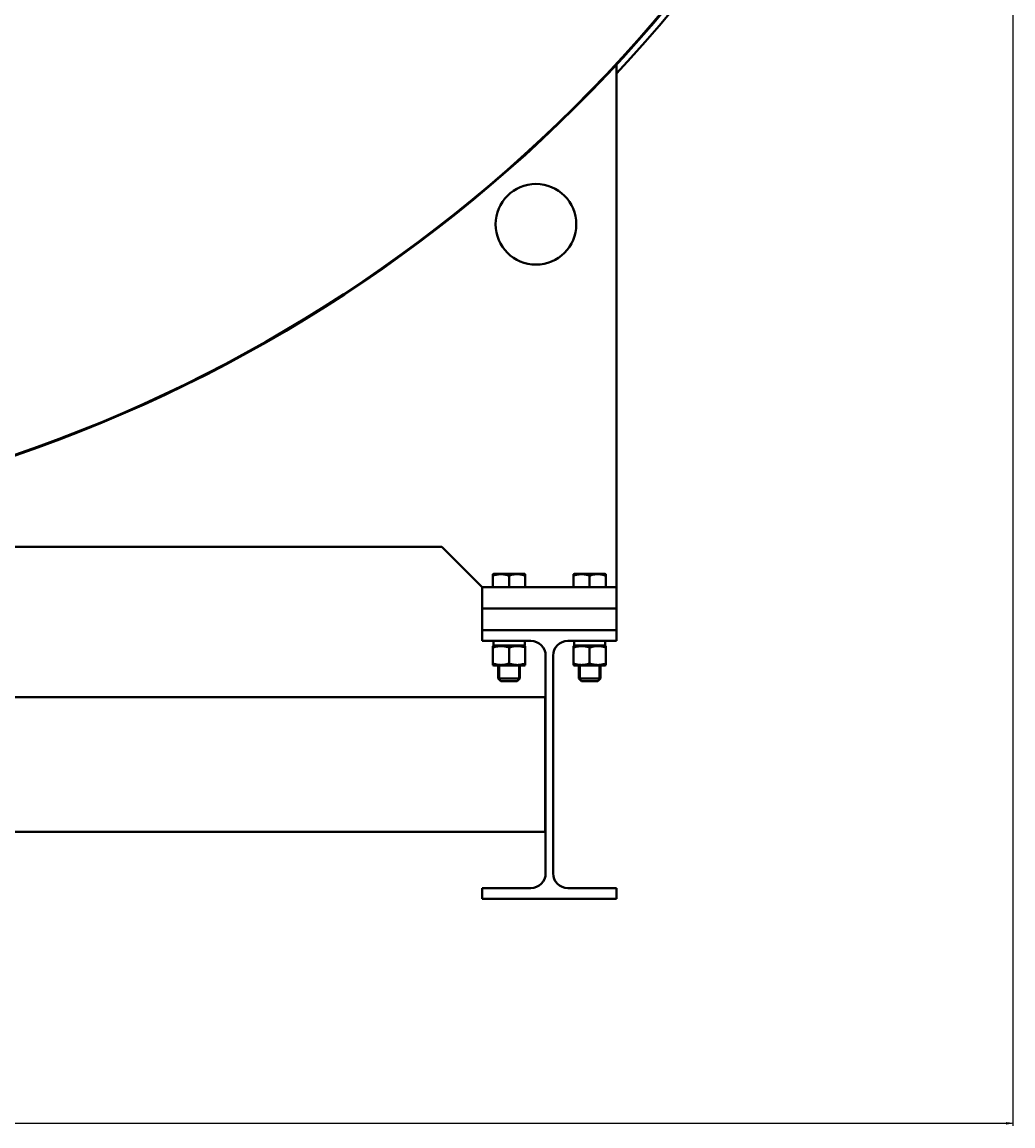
# Model space of a CAD drawing. Header units: millimetres. Extents: x -4428 to 3866, y -3426 to 3855.
# Tile 126 of 191: x 2840 to 3577, y -3426 to -2604. Entities that reach past the tile are written whole.
import ezdxf

# ---------------------------------------------------------------- set-up
doc = ezdxf.new("R2010")
doc.units = ezdxf.units.MM
doc.linetypes.add('K5LT_BASIC', pattern=[0])
doc.linetypes.add('K5LT_THIN', pattern=[0])
doc.layers.add('Системный слой', color=7, linetype='Continuous')
doc.styles.add('KDIMTEXTSTYLE', font='GOST_AU.SHX', dxfattribs={"width": 0.96, "oblique": 15, "height": 5})
doc.dimstyles.new('KDIMSTYLE (1.00)', dxfattribs={"dimtxt": 5, "dimasz": 1, "dimexe": 2, "dimexo": 0, "dimgap": 1, "dimtad": 1, "dimtxsty": 'KDIMTEXTSTYLE', "dimsah": 1, "dimcen": 0, "dimdle": 1, "dimadec": 0, "dimazin": 0, "dimtfac": 0.667, "dimtmove": 0, "dimatfit": 3, "dimfxl": 1, "dimtvp": 1, "dimtolj": 1, "dimtzin": 0, "dimarcsym": 0})

# ---------------------------------------------------------------- blocks, each defined once
blk = doc.blocks.new('KDIMARROW_01')
at = {"layer": 'Системный слой'}
blk.add_hatch(color=0, dxfattribs=at).paths.add_polyline_path([(0, 0), (-5, 0.66), (-4.5, 0), (-5, -0.66)])
at = {"layer": 'Системный слой', "color": 0, "linetype": 'K5LT_THIN', "lineweight": 20}
for p, q in [((-4.5, 0), (-5, 0.66)), ((-5, 0.66), (0, 0)), ((0, 0), (-5, -0.66)), ((-5, -0.66), (-4.5, 0)), ((0, 0), (-1, 0))]:
    blk.add_line(p, q, dxfattribs=at)
blk = doc.blocks.new('U16')
at = {"layer": 'Системный слой', "color": 150, "linetype": 'K5LT_BASIC', "lineweight": 40, "true_color": 0x0080ff}
for p, q in [((3281.93, -3024.95), (3281.93, -2636.03)), ((2541.96, -2994.95), (3151.93, -2994.95)), ((3181.93, -3024.95), (3151.93, -2994.95)), ((3189.93, -3015.3), (3190.53, -3014.95)), ((3189.93, -3016.37), (3189.93, -3015.3)), ((3189.93, -3024.95), (3189.93, -3016.37)), ((3211.8, -3014.95), (3190.53, -3014.95)), ((3201.93, -3024.95), (3201.93, -3016.37)), ((3213.33, -3014.95), (3211.8, -3014.95)), ((3213.93, -3015.3), (3213.33, -3014.95)), ((3213.93, -3015.3), (3213.93, -3016.37)), ((3213.93, -3024.95), (3213.93, -3016.37)), ((3249.93, -3015.3), (3250.53, -3014.95)), ((3249.93, -3016.37), (3249.93, -3015.3)), ((3249.93, -3024.95), (3249.93, -3016.37)), ((3271.8, -3014.95), (3250.53, -3014.95)), ((3261.93, -3024.95), (3261.93, -3016.37)), ((3273.33, -3014.95), (3271.8, -3014.95)), ((3273.93, -3015.3), (3273.33, -3014.95)), ((3273.93, -3015.3), (3273.93, -3016.37)), ((3273.93, -3024.95), (3273.93, -3016.37)), ((3181.93, -3024.95), (3181.93, -3040.95)), ((3281.93, -3024.95), (3181.93, -3024.95)), ((3281.93, -3024.95), (3281.93, -3040.95)), ((3281.93, -3040.95), (3181.93, -3040.95)), ((3181.93, -3040.95), (3281.93, -3040.95)), ((3181.93, -3056.95), (3181.93, -3040.95)), ((3281.93, -3056.95), (3281.93, -3040.95)), ((3181.93, -3056.95), (3181.93, -3064.95)), ((3281.93, -3056.95), (3181.93, -3056.95)), ((3281.93, -3064.95), (3281.93, -3056.95)), ((3181.93, -3064.95), (3218.18, -3064.95)), ((3190.53, -3068.45), (3189.93, -3068.8)), ((3189.93, -3069.87), (3189.93, -3068.8)), ((3189.93, -3069.87), (3189.93, -3081.84)), ((3190.32, -3068.45), (3190.39, -3068.45)), ((3213.58, -3068.45), (3190.39, -3068.45)), ((3201.93, -3069.87), (3201.93, -3081.84)), ((3213.33, -3068.45), (3213.93, -3068.8)), ((3213.58, -3064.95), (3213.58, -3068.45)), ((3213.93, -3068.8), (3213.93, -3069.87)), ((3213.93, -3069.87), (3213.93, -3081.84)), ((3245.68, -3064.95), (3281.93, -3064.95)), ((3250.53, -3068.45), (3249.93, -3068.8)), ((3249.93, -3069.87), (3249.93, -3068.8)), ((3249.93, -3069.87), (3249.93, -3081.84)), ((3250.32, -3068.45), (3250.39, -3068.45)), ((3273.58, -3068.45), (3250.39, -3068.45)), ((3261.93, -3069.87), (3261.93, -3081.84)), ((3273.33, -3068.45), (3273.93, -3068.8)), ((3273.58, -3064.95), (3273.58, -3068.45)), ((3273.93, -3068.8), (3273.93, -3069.87)), ((3273.93, -3069.87), (3273.93, -3081.84)), ((3229.18, -3075.95), (3229.18, -3237.95)), ((3234.68, -3237.95), (3234.68, -3075.95)), ((3189.93, -3082.91), (3189.93, -3081.84)), ((3189.93, -3082.91), (3190.53, -3083.25)), ((3190.53, -3083.25), (3213.33, -3083.25)), ((3193.93, -3083.25), (3193.93, -3092.95)), ((3209.93, -3083.25), (3209.93, -3092.95)), ((3213.93, -3082.91), (3213.33, -3083.25)), ((3213.93, -3081.84), (3213.93, -3082.91)), ((3249.93, -3082.91), (3249.93, -3081.84)), ((3249.93, -3082.91), (3250.53, -3083.25)), ((3250.53, -3083.25), (3273.33, -3083.25)), ((3253.93, -3083.25), (3253.93, -3092.95)), ((3269.93, -3083.25), (3269.93, -3092.95)), ((3273.93, -3082.91), (3273.33, -3083.25)), ((3273.93, -3081.84), (3273.93, -3082.91)), ((3209.93, -3092.95), (3193.93, -3092.95)), ((3193.93, -3092.95), (3195.93, -3094.95)), ((3207.93, -3094.95), (3195.93, -3094.95)), ((3209.93, -3092.95), (3207.93, -3094.95)), ((3269.93, -3092.95), (3253.93, -3092.95)), ((3253.93, -3092.95), (3255.93, -3094.95)), ((3267.93, -3094.95), (3255.93, -3094.95)), ((3269.93, -3092.95), (3267.93, -3094.95)), ((3228.93, -3106.95), (1734.93, -3106.95)), ((3228.93, -3206.95), (3228.93, -3106.95)), ((3228.93, -3206.95), (1734.93, -3206.95)), ((3218.18, -3248.95), (3181.93, -3248.95)), ((3181.93, -3248.95), (3181.93, -3256.95)), ((3281.93, -3248.95), (3245.68, -3248.95)), ((3281.93, -3256.95), (3281.93, -3248.95)), ((3181.93, -3256.95), (3281.93, -3256.95))]:
    blk.add_line(p, q, dxfattribs=at)
at = {"layer": 'Системный слой', "color": 7, "linetype": 'K5LT_THIN', "lineweight": 20}
for p, q in [((3195.01, -3083.25), (3195.01, -3092.95)), ((3208.85, -3083.25), (3208.85, -3092.95)), ((3255.01, -3083.25), (3255.01, -3092.95)), ((3268.85, -3083.25), (3268.85, -3092.95)), ((3195.01, -3092.95), (3195.01, -3094.04)), ((3208.85, -3092.95), (3208.85, -3094.04)), ((3255.01, -3092.95), (3255.01, -3094.04)), ((3268.85, -3092.95), (3268.85, -3094.04))]:
    blk.add_line(p, q, dxfattribs=at)
at = {"layer": 'Системный слой', "color": 150, "linetype": 'K5LT_BASIC', "lineweight": 40, "true_color": 0x0080ff}
blk.add_circle((3221.93, -2754.95), 30, dxfattribs=at)
for centre, radius, start, end in [((2481.93, -1894.95), 1095, 316.93618, 61.40999), ((2481.93, -1894.95), 1090.5, 273.44677, 331.22113), ((2481.93, -1894.95), 1090, 273.45833, 331.17669), ((3218.18, -3075.95), 11, 0, 90), ((3245.68, -3075.95), 11, 90, 180), ((3218.18, -3237.95), 11, 270, 0), ((3245.68, -3237.95), 11, 180, 270)]:
    blk.add_arc(centre, radius, start, end, dxfattribs=at)
for centre, start_param, end_param in [((3201.93, -3063.12), 4.774239, 4.884335), ((3201.93, -3070.29), 4.634911, 4.659727), ((3261.93, -3063.12), 4.774239, 4.884335), ((3261.93, -3070.29), 4.634911, 4.659727)]:
    blk.add_ellipse(centre, major_axis=(-0.4, -32.01), ratio=0.363755, start_param=start_param, end_param=end_param, dxfattribs=at)
for points, knots in [([(3201.93, -3016.37), (3201.52, -3016.24), (3200.92, -3016.05), (3199.9, -3015.78), (3199.15, -3015.62), (3198.32, -3015.48), (3197.64, -3015.39), (3196.87, -3015.32), (3196.11, -3015.3), (3195.41, -3015.3), (3194.64, -3015.35), (3193.8, -3015.44), (3192.76, -3015.6), (3191.47, -3015.89), (3190.5, -3016.18), (3189.93, -3016.37)], [0, 0, 0, 0, 1.679816, 2.464254, 4.100621, 4.689754, 5.785161, 6.773962, 7.746893, 8.757247, 9.530451, 10.808294, 12.055167, 13.667644, 16, 16, 16, 16]), ([(3213.93, -3016.37), (3213.52, -3016.24), (3212.92, -3016.05), (3212.04, -3015.82), (3211.44, -3015.68), (3210.73, -3015.54), (3210.16, -3015.45), (3209.49, -3015.37), (3208.87, -3015.32), (3208.14, -3015.3), (3207.44, -3015.3), (3206.77, -3015.34), (3206.12, -3015.4), (3205.38, -3015.5), (3204.36, -3015.68), (3203.17, -3015.98), (3202.31, -3016.25), (3201.93, -3016.37)], [0, 0, 0, 0, 1.889793, 2.772286, 3.97396, 4.613199, 5.962253, 6.508307, 7.620707, 8.715255, 9.746093, 10.721757, 11.68135, 12.629021, 14.021816, 16.259909, 18, 18, 18, 18]), ([(3261.93, -3016.37), (3261.52, -3016.24), (3260.92, -3016.05), (3259.9, -3015.78), (3259.15, -3015.62), (3258.32, -3015.48), (3257.64, -3015.39), (3256.87, -3015.32), (3256.11, -3015.3), (3255.41, -3015.3), (3254.64, -3015.35), (3253.8, -3015.44), (3252.76, -3015.6), (3251.47, -3015.89), (3250.5, -3016.18), (3249.93, -3016.37)], [0, 0, 0, 0, 1.679816, 2.464254, 4.100621, 4.689754, 5.785161, 6.773962, 7.746893, 8.757247, 9.530451, 10.808294, 12.055167, 13.667644, 16, 16, 16, 16]), ([(3273.93, -3016.37), (3273.52, -3016.24), (3272.92, -3016.05), (3272.04, -3015.82), (3271.44, -3015.68), (3270.73, -3015.54), (3270.16, -3015.45), (3269.49, -3015.37), (3268.87, -3015.32), (3268.14, -3015.3), (3267.44, -3015.3), (3266.77, -3015.34), (3266.12, -3015.4), (3265.38, -3015.5), (3264.36, -3015.68), (3263.17, -3015.98), (3262.31, -3016.25), (3261.93, -3016.37)], [0, 0, 0, 0, 1.889793, 2.772286, 3.97396, 4.613199, 5.962253, 6.508307, 7.620707, 8.715255, 9.746093, 10.721757, 11.68135, 12.629021, 14.021816, 16.259909, 18, 18, 18, 18]), ([(3201.93, -3069.87), (3201.52, -3069.74), (3200.92, -3069.55), (3199.9, -3069.28), (3199.15, -3069.12), (3198.32, -3068.98), (3197.64, -3068.89), (3196.87, -3068.82), (3196.11, -3068.8), (3195.41, -3068.8), (3194.64, -3068.85), (3193.8, -3068.94), (3192.76, -3069.1), (3191.47, -3069.39), (3190.5, -3069.68), (3189.93, -3069.87)], [0, 0, 0, 0, 1.679816, 2.464254, 4.100621, 4.689754, 5.785161, 6.773962, 7.746893, 8.757247, 9.530451, 10.808294, 12.055167, 13.667644, 16, 16, 16, 16]), ([(3213.93, -3069.87), (3213.52, -3069.74), (3212.92, -3069.55), (3212.04, -3069.32), (3211.44, -3069.18), (3210.73, -3069.04), (3210.16, -3068.95), (3209.49, -3068.87), (3208.87, -3068.82), (3208.14, -3068.8), (3207.44, -3068.8), (3206.77, -3068.84), (3206.12, -3068.9), (3205.38, -3069), (3204.36, -3069.18), (3203.17, -3069.48), (3202.31, -3069.75), (3201.93, -3069.87)], [0, 0, 0, 0, 1.889793, 2.772286, 3.97396, 4.613199, 5.962253, 6.508307, 7.620707, 8.715255, 9.746093, 10.721757, 11.68135, 12.629021, 14.021816, 16.259909, 18, 18, 18, 18]), ([(3261.93, -3069.87), (3261.52, -3069.74), (3260.92, -3069.55), (3259.9, -3069.28), (3259.15, -3069.12), (3258.32, -3068.98), (3257.64, -3068.89), (3256.87, -3068.82), (3256.11, -3068.8), (3255.41, -3068.8), (3254.64, -3068.85), (3253.8, -3068.94), (3252.76, -3069.1), (3251.47, -3069.39), (3250.5, -3069.68), (3249.93, -3069.87)], [0, 0, 0, 0, 1.679816, 2.464254, 4.100621, 4.689754, 5.785161, 6.773962, 7.746893, 8.757247, 9.530451, 10.808294, 12.055167, 13.667644, 16, 16, 16, 16]), ([(3273.93, -3069.87), (3273.52, -3069.74), (3272.92, -3069.55), (3272.04, -3069.32), (3271.44, -3069.18), (3270.73, -3069.04), (3270.16, -3068.95), (3269.49, -3068.87), (3268.87, -3068.82), (3268.14, -3068.8), (3267.44, -3068.8), (3266.77, -3068.84), (3266.12, -3068.9), (3265.38, -3069), (3264.36, -3069.18), (3263.17, -3069.48), (3262.31, -3069.75), (3261.93, -3069.87)], [0, 0, 0, 0, 1.889793, 2.772286, 3.97396, 4.613199, 5.962253, 6.508307, 7.620707, 8.715255, 9.746093, 10.721757, 11.68135, 12.629021, 14.021816, 16.259909, 18, 18, 18, 18]), ([(3189.93, -3081.84), (3190.34, -3081.97), (3190.94, -3082.16), (3191.96, -3082.43), (3192.71, -3082.59), (3193.54, -3082.73), (3194.22, -3082.82), (3194.99, -3082.89), (3195.75, -3082.91), (3196.45, -3082.9), (3197.22, -3082.86), (3198.06, -3082.77), (3199.1, -3082.6), (3200.39, -3082.32), (3201.36, -3082.03), (3201.93, -3081.84)], [0, 0, 0, 0, 1.679816, 2.464254, 4.100621, 4.689754, 5.785161, 6.773962, 7.746893, 8.757247, 9.530451, 10.808294, 12.055167, 13.667644, 16, 16, 16, 16]), ([(3201.93, -3081.84), (3202.34, -3081.97), (3202.94, -3082.16), (3203.82, -3082.39), (3204.42, -3082.53), (3205.13, -3082.67), (3205.7, -3082.75), (3206.37, -3082.83), (3206.99, -3082.89), (3207.72, -3082.91), (3208.42, -3082.91), (3209.09, -3082.87), (3209.74, -3082.81), (3210.48, -3082.71), (3211.5, -3082.52), (3212.69, -3082.23), (3213.55, -3081.96), (3213.93, -3081.84)], [0, 0, 0, 0, 1.889793, 2.772286, 3.97396, 4.613199, 5.962253, 6.508307, 7.620707, 8.715255, 9.746093, 10.721757, 11.68135, 12.629021, 14.021816, 16.259909, 18, 18, 18, 18]), ([(3249.93, -3081.84), (3250.34, -3081.97), (3250.94, -3082.16), (3251.96, -3082.43), (3252.71, -3082.59), (3253.54, -3082.73), (3254.22, -3082.82), (3254.99, -3082.89), (3255.75, -3082.91), (3256.45, -3082.9), (3257.22, -3082.86), (3258.06, -3082.77), (3259.1, -3082.6), (3260.39, -3082.32), (3261.36, -3082.03), (3261.93, -3081.84)], [0, 0, 0, 0, 1.679816, 2.464254, 4.100621, 4.689754, 5.785161, 6.773962, 7.746893, 8.757247, 9.530451, 10.808294, 12.055167, 13.667644, 16, 16, 16, 16]), ([(3261.93, -3081.84), (3262.34, -3081.97), (3262.94, -3082.16), (3263.82, -3082.39), (3264.42, -3082.53), (3265.13, -3082.67), (3265.7, -3082.75), (3266.37, -3082.83), (3266.99, -3082.89), (3267.72, -3082.91), (3268.42, -3082.91), (3269.09, -3082.87), (3269.74, -3082.81), (3270.48, -3082.71), (3271.5, -3082.52), (3272.69, -3082.23), (3273.55, -3081.96), (3273.93, -3081.84)], [0, 0, 0, 0, 1.889793, 2.772286, 3.97396, 4.613199, 5.962253, 6.508307, 7.620707, 8.715255, 9.746093, 10.721757, 11.68135, 12.629021, 14.021816, 16.259909, 18, 18, 18, 18])]:
    blk.add_open_spline(points, degree=3, knots=knots, dxfattribs=at)

msp = doc.modelspace()

# ---------------------------------------------------------------- block references
at = {"layer": 'Системный слой'}
msp.add_blockref('U16', (0, 0), dxfattribs=at)

# ---------------------------------------------------------------- dimensions: what is measured, and where the dimension line sits
at = {"layer": 'Системный слой', "color": 7}
msp.add_linear_dim(base=(3576.931, -3423.906), p1=(1097.431, -956.955), p2=(3576.931, -1894.955), location=(2337.181, -3423.906), dimstyle='KDIMSTYLE (1.00)', override={"dimexo": 0, "dimpost": '\\H75.0;\\W0.965;\\Q15;<>', "dimblk1": 'KDIMARROW_01', "dimblk2": 'KDIMARROW_01', "dimse1": 0, "dimse2": 0, "dimclrt": 7, "dimtolj": 1}, dxfattribs=at).render()

doc.saveas('drawing.dxf')
